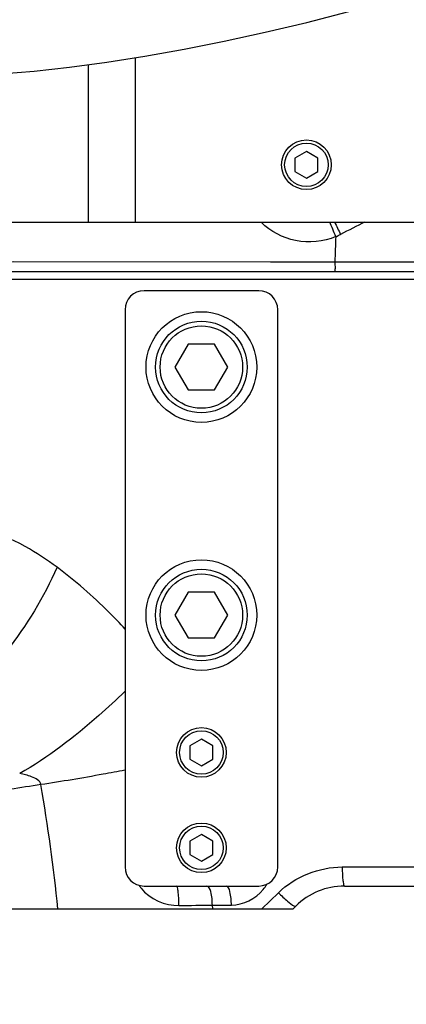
# Model space of a CAD drawing. Header units: millimetres. Extents: x 0 to 11890, y 0 to 8410.
# Tile 91 of 130: x 6419 to 6520, y 4562 to 4820. Entities that reach past the tile are written whole.
import ezdxf

# ---------------------------------------------------------------- set-up
doc = ezdxf.new("R2010")
doc.units = ezdxf.units.MM
doc.header["$LTSCALE"] = 653.95
doc.layers.get('0').update_dxf_attribs({"linetype": 'CONTINUOUS'})
for name, color, linetype in [('304103000010DXF_CONTINUOUS_LINE', 7, 'CONTINUOUS'), ('304103000011DXF_CONTINUOUS_LINE', 7, 'CONTINUOUS'), ('304104000090DXF_CONTINUOUS_LINE', 7, 'CONTINUOUS'), ('304104000091DXF_CONTINUOUS_LINE', 7, 'CONTINUOUS'), ('304105000085DXF_CONTINUOUS_LINE', 7, 'CONTINUOUS'), ('501023000074DXF_CONTINUOUS_LINE', 7, 'CONTINUOUS'), ('501023000084DXF_CONTINUOUS_LINE', 7, 'CONTINUOUS'), ('501023000270DXF_CONTINUOUS_LINE', 7, 'CONTINUOUS'), ('JISHUZILIAO_DXF_DIMENSION', 7, 'CONTINUOUS'), ('R12-1700-XIADXF_CONTINUOUS_LINE', 7, 'CONTINUOUS')]:
    doc.layers.add(name, color=color, linetype=linetype)
doc.styles.get("Standard").update_dxf_attribs({"font": 'txt', "width": 0.7})
doc.dimstyles.new('DIMSTYLE_14', dxfattribs={"dimtxt": 85, "dimasz": 60, "dimexe": 1, "dimexo": 0, "dimgap": 2.125, "dimtad": 1, "dimdsep": 46, "dimtxsty": 'Standard', "dimblk": '_FILLED', "dimblk1": '_FILLED', "dimblk2": '_FILLED', "dimcen": 0.09, "dimclrt": 5, "dimazin": 2, "dimtp": 0.8, "dimtm": 0.8, "dimtfac": 1, "dimtofl": 0, "dimtmove": 0, "dimatfit": 3, "dimldrblk": '_FILLED', "dimfxl": 1, "dimtolj": 1, "dimarcsym": 0})
doc.dimstyles.new('DIMSTYLE_15', dxfattribs={"dimtxt": 85, "dimasz": 60, "dimexe": 1, "dimexo": 0, "dimgap": 2.125, "dimtad": 1, "dimdsep": 46, "dimtxsty": 'Standard', "dimblk": '_FILLED', "dimblk1": '_FILLED', "dimblk2": '_FILLED', "dimcen": 0.09, "dimclrt": 5, "dimazin": 2, "dimtp": 1.2, "dimtm": 1.2, "dimtfac": 1, "dimtofl": 0, "dimtmove": 0, "dimatfit": 3, "dimldrblk": '_FILLED', "dimfxl": 1, "dimtolj": 1, "dimarcsym": 0})

# ---------------------------------------------------------------- blocks, each defined once
blk = doc.blocks.new('_FILLED')
at = {"color": 0, "linetype": 'ByBlock'}
blk.add_solid([(0, 0), (-1, 0.1667), (-1, -0.1667)], dxfattribs=at)
blk = doc.blocks.new('*D26')
at = {"layer": 'JISHUZILIAO_DXF_DIMENSION', "color": 2, "linetype": 'Continuous', "transparency": 16777216}
for p, q in [((6673.72, 5042.3), (6064.59, 5042.3)), ((6074.59, 5042.3), (6074.59, 4814.8)), ((6074.59, 4587.3), (6074.59, 4814.8)), ((6391.87, 4587.3), (6064.59, 4587.3))]:
    blk.add_line(p, q, dxfattribs=at)
at = {"layer": 'JISHUZILIAO_DXF_DIMENSION', "color": 2, "linetype": 'Continuous', "transparency": 16777216, "xscale": 60, "yscale": 60, "zscale": 60}
for p, rotation in [((6074.59, 5042.3), 90), ((6074.59, 4587.3), 270)]:
    blk.add_blockref('_FILLED', p, dxfattribs=dict(at, rotation=rotation))
blk = doc.blocks.new('*D29')
at = {"layer": 'JISHUZILIAO_DXF_DIMENSION', "color": 2, "linetype": 'Continuous', "transparency": 16777216}
for p, q in [((6852.12, 6104.3), (5782.02, 6104.3)), ((5792.02, 6104.3), (5792.02, 5345.8)), ((5792.02, 4587.3), (5792.02, 5345.8)), ((6391.87, 4587.3), (5782.02, 4587.3))]:
    blk.add_line(p, q, dxfattribs=at)
at = {"layer": 'JISHUZILIAO_DXF_DIMENSION', "color": 2, "linetype": 'Continuous', "transparency": 16777216, "xscale": 60, "yscale": 60, "zscale": 60}
for p, rotation in [((5792.02, 6104.3), 90), ((5792.02, 4587.3), 270)]:
    blk.add_blockref('_FILLED', p, dxfattribs=dict(at, rotation=rotation))

msp = doc.modelspace()

# ---------------------------------------------------------------- linework, layer by layer
at = {"color": 2, "linetype": 'Continuous'}
msp.add_arc((6713.715, 5042.3), 1602.087, 295, 180, dxfattribs=at)
at = {"layer": '304103000010DXF_CONTINUOUS_LINE', "color": 9, "linetype": 'Continuous'}
for p, q in [((6339.762, 4757.008), (6484.35, 4756.864)), ((6417.015, 4756.925), (6484.362, 4756.864)), ((6484.35, 4756.864), (6501.162, 4756.85))]:
    msp.add_line(p, q, dxfattribs=at)
at = {"layer": '304103000010DXF_CONTINUOUS_LINE', "color": 7, "linetype": 'Continuous'}
msp.add_line((6341.633, 4754.3), (6723.215, 4754.3), dxfattribs=at)
at = {"layer": '304103000010DXF_CONTINUOUS_LINE', "color": 9, "linetype": 'Continuous'}
for centre, radius, start, end in [((5793.943, 4478.121), 762.838, 21.967223, 22.277683), ((6723.973, 4876.418), 248.178, 206.0776, 206.91501), ((6494.367, 4780.279), 18.21, 292.7089, 297.15358)]:
    msp.add_arc(centre, radius, start, end, dxfattribs=at)
for points, knots in [([(6501.397, 4763.481), (6498.148, 4762.121), (6490.8, 4761.35), (6484.346, 4764.834), (6481.921, 4767.189)], [0, 0, 0, 0, 0.5102388, 1, 1, 1, 1]), ([(6501.162, 4756.85), (6501.141, 4756.265), (6501.298, 4755.674), (6501.126, 4754.3), (6501.4, 4754.3)], [0, 0, 0, 0, 0.6815138, 1, 1, 1, 1])]:
    msp.add_open_spline(points, degree=3, knots=knots, dxfattribs=at)
for points in [[(6508.975, 4767.301), (6506.875, 4766.227), (6504.776, 4765.152), (6502.677, 4764.076)], [(6501.397, 4763.481), (6501.318, 4761.27), (6501.239, 4759.06), (6501.162, 4756.85)], [(6501.162, 4756.85), (6510.356, 4756.842), (6519.549, 4756.832), (6528.743, 4756.819)]]:
    msp.add_open_spline(points, degree=3, dxfattribs=at)
at = {"layer": '304103000011DXF_CONTINUOUS_LINE', "color": 7, "linetype": 'Continuous'}
for p, q in [((6344.635, 4752.3), (6702.715, 4752.3)), ((6503.671, 4593.3), (6543.76, 4593.3)), ((6490.943, 4588.027), (6490.215, 4587.3)), ((6320.874, 4587.3), (6490.215, 4587.3))]:
    msp.add_line(p, q, dxfattribs=at)
at = {"layer": '304103000011DXF_CONTINUOUS_LINE', "color": 9, "linetype": 'Continuous'}
for p, q in [((6503.108, 4598.301), (6544.323, 4598.301)), ((6482.022, 4587.3), (6486.388, 4591.554)), ((6469.084, 4588.314), (6474.072, 4588.314)), ((6469.198, 4587.3), (6469.084, 4588.314))]:
    msp.add_line(p, q, dxfattribs=at)
for centre, radius, start, end in [((5957.369, 4539.586), 473.688, 5.78103, 9.75737), ((6458.71, 4599.083), 10.439, 212.72115, 217.66483), ((6473.75, 4599.207), 11.011, 321.64384, 330.2436)]:
    msp.add_arc(centre, radius, start, end, dxfattribs=at)
at = {"layer": '304103000011DXF_CONTINUOUS_LINE', "color": 7, "linetype": 'Continuous'}
msp.add_arc((6503.671, 4575.3), 18, 90, 135, dxfattribs=at)
at = {"layer": '304103000011DXF_CONTINUOUS_LINE', "color": 9, "linetype": 'Continuous'}
for points, knots in [([(6428.413, 4676.836), (6425.766, 4678.813), (6415.731, 4685.413), (6403.6, 4689.463), (6394.857, 4689.36)], [0, 0, 0, 0, 0.2742192, 1, 1, 1, 1]), ([(6428.413, 4676.836), (6424.949, 4668.998), (6416.496, 4654.965), (6404.862, 4643.189), (6398.457, 4638.97)], [0, 0, 0, 0, 0.5277111, 1, 1, 1, 1]), ([(6446.239, 4660.632), (6444.855, 4662.152), (6439.302, 4667.963), (6433.205, 4673.258), (6428.413, 4676.836)], [0, 0, 0, 0, 0.255809, 1, 1, 1, 1]), ([(6446.236, 4644.34), (6444.003, 4642.151), (6435.43, 4634.206), (6426.068, 4627.026), (6418.647, 4622.747)], [0, 0, 0, 0, 0.2674485, 1, 1, 1, 1]), ([(6424.205, 4619.865), (6424.004, 4620.909), (6421.642, 4622.102), (6419.702, 4622.548), (6418.647, 4622.747)], [0, 0, 0, 0, 0.497515, 1, 1, 1, 1]), ([(6446.211, 4623.65), (6444.305, 4623.286), (6436.988, 4621.922), (6429.647, 4620.684), (6424.205, 4619.865)], [0, 0, 0, 0, 0.2607029, 1, 1, 1, 1]), ([(6424.205, 4619.865), (6421.518, 4619.473), (6410.65, 4617.836), (6399.806, 4616.005), (6391.703, 4614.328)], [0, 0, 0, 0, 0.24707, 1, 1, 1, 1]), ([(6503.108, 4598.301), (6503.108, 4597.121), (6503.137, 4595.42), (6503.396, 4594.009), (6503.525, 4593.3), (6503.671, 4593.3)], [0, 0, 0, 0, 0.6972745, 0.9138335, 1, 1, 1, 1]), ([(6460.352, 4588.182), (6460.356, 4589.387), (6460.309, 4591.115), (6460.043, 4592.586), (6459.87, 4593.3), (6459.715, 4593.3)], [0, 0, 0, 0, 0.6936408, 0.9111203, 1, 1, 1, 1]), ([(6469.084, 4588.314), (6469.083, 4589.499), (6468.982, 4590.993), (6468.191, 4593.3), (6467.591, 4593.3)], [0, 0, 0, 0, 0.6637466, 1, 1, 1, 1]), ([(6474.072, 4588.314), (6474.071, 4589.497), (6473.957, 4590.933), (6473.297, 4593.3), (6472.715, 4593.3)], [0, 0, 0, 0, 0.6702917, 1, 1, 1, 1]), ([(6486.388, 4591.554), (6487.148, 4590.76), (6488.479, 4589.542), (6489.897, 4588.335), (6490.563, 4588.058)], [0, 0, 0, 0, 0.6038427, 1, 1, 1, 1]), ([(6490.563, 4588.058), (6490.64, 4588.027), (6490.759, 4587.978), (6490.909, 4587.993), (6490.943, 4588.027)], [0, 0, 0, 0, 0.6320266, 1, 1, 1, 1])]:
    msp.add_open_spline(points, degree=3, knots=knots, dxfattribs=at)
for points in [[(6486.388, 4591.554), (6490.693, 4595.748), (6497.098, 4598.301), (6503.108, 4598.301)], [(6450.447, 4592.705), (6452.664, 4589.831), (6456.723, 4588.127), (6460.352, 4588.182)], [(6474.072, 4588.314), (6477.156, 4588.315), (6480.47, 4589.956), (6482.384, 4592.374)], [(6460.352, 4588.182), (6463.262, 4588.225), (6466.173, 4588.269), (6469.084, 4588.314)]]:
    msp.add_open_spline(points, degree=3, dxfattribs=at)
at = {"layer": '304104000090DXF_CONTINUOUS_LINE', "color": 7, "linetype": 'Continuous'}
for centre in [(6466.215, 4729.3), (6466.215, 4664.3)]:
    msp.add_circle(centre, 14.5, dxfattribs=at)
at = {"layer": '304104000091DXF_CONTINUOUS_LINE', "color": 7, "linetype": 'Continuous'}
for p, q in [((6481.215, 4749.3), (6451.215, 4749.3)), ((6446.215, 4744.3), (6446.215, 4598.3)), ((6486.215, 4598.3), (6486.215, 4744.3)), ((6451.215, 4593.3), (6481.215, 4593.3))]:
    msp.add_line(p, q, dxfattribs=at)
for centre, start, end in [((6451.215, 4744.3), 90, 180), ((6481.215, 4744.3), 0, 90), ((6451.215, 4598.3), 180, 270), ((6481.215, 4598.3), 270, 360)]:
    msp.add_arc(centre, 5, start, end, dxfattribs=at)
at = {"layer": '304105000085DXF_CONTINUOUS_LINE', "color": 9, "linetype": 'Continuous'}
for p, q in [((6448.88, 4810.385), (6448.88, 4767.3)), ((6436.567, 4808.525), (6436.567, 4767.3))]:
    msp.add_line(p, q, dxfattribs=at)
at = {"layer": '304105000085DXF_CONTINUOUS_LINE', "color": 7, "linetype": 'Continuous'}
msp.add_line((6397.297, 4767.3), (6600.715, 4767.3), dxfattribs=at)
at = {"layer": '501023000074DXF_CONTINUOUS_LINE', "color": 7, "linetype": 'Continuous'}
for p, q in [((6466.215, 4631.764), (6463.215, 4630.032)), ((6469.215, 4630.032), (6466.215, 4631.764)), ((6463.215, 4630.032), (6463.215, 4626.567)), ((6469.215, 4626.567), (6469.215, 4630.032)), ((6463.215, 4626.567), (6466.215, 4624.835)), ((6466.215, 4624.835), (6469.215, 4626.567)), ((6466.215, 4606.764), (6463.215, 4605.032)), ((6469.215, 4605.032), (6466.215, 4606.764)), ((6463.215, 4605.032), (6463.215, 4601.567)), ((6469.215, 4601.567), (6469.215, 4605.032)), ((6463.215, 4601.567), (6466.215, 4599.835)), ((6466.215, 4599.835), (6469.215, 4601.567))]:
    msp.add_line(p, q, dxfattribs=at)
for centre in [(6466.215, 4628.3), (6466.215, 4603.3)]:
    msp.add_circle(centre, 6.5, dxfattribs=at)
at = {"layer": '501023000074DXF_CONTINUOUS_LINE', "color": 9, "linetype": 'Continuous'}
for centre in [(6466.215, 4628.3), (6466.215, 4603.3)]:
    msp.add_circle(centre, 5.7, dxfattribs=at)
at = {"layer": '501023000084DXF_CONTINUOUS_LINE', "color": 7, "linetype": 'Continuous'}
for p, q in [((6493.715, 4785.764), (6490.715, 4784.032)), ((6490.715, 4784.032), (6490.715, 4780.567)), ((6496.715, 4784.032), (6493.715, 4785.764)), ((6496.715, 4780.567), (6496.715, 4784.032)), ((6490.715, 4780.567), (6493.715, 4778.835)), ((6493.715, 4778.835), (6496.715, 4780.567))]:
    msp.add_line(p, q, dxfattribs=at)
msp.add_circle((6493.715, 4782.3), 6.5, dxfattribs=at)
at = {"layer": '501023000084DXF_CONTINUOUS_LINE', "color": 9, "linetype": 'Continuous'}
msp.add_circle((6493.715, 4782.3), 5.7, dxfattribs=at)
at = {"layer": '501023000270DXF_CONTINUOUS_LINE', "color": 7, "linetype": 'Continuous'}
for p, q in [((6462.751, 4735.3), (6459.287, 4729.3)), ((6469.68, 4735.3), (6462.751, 4735.3)), ((6473.144, 4729.3), (6469.68, 4735.3)), ((6459.287, 4729.3), (6462.751, 4723.3)), ((6469.68, 4723.3), (6473.144, 4729.3)), ((6462.751, 4723.3), (6469.68, 4723.3)), ((6462.751, 4670.3), (6459.287, 4664.3)), ((6469.68, 4670.3), (6462.751, 4670.3)), ((6473.144, 4664.3), (6469.68, 4670.3)), ((6459.287, 4664.3), (6462.751, 4658.3)), ((6469.68, 4658.3), (6473.144, 4664.3)), ((6462.751, 4658.3), (6469.68, 4658.3))]:
    msp.add_line(p, q, dxfattribs=at)
for centre in [(6466.215, 4729.3), (6466.215, 4664.3)]:
    msp.add_circle(centre, 12, dxfattribs=at)
at = {"layer": '501023000270DXF_CONTINUOUS_LINE', "color": 9, "linetype": 'Continuous'}
for centre in [(6466.215, 4729.3), (6466.215, 4664.3)]:
    msp.add_circle(centre, 10.8, dxfattribs=at)
at = {"layer": 'R12-1700-XIADXF_CONTINUOUS_LINE', "color": 7, "linetype": 'Continuous'}
msp.add_lwpolyline([(6362.539, 4826.754), (6362.228, 4825.208), (6362.623, 4819.619), (6365.211, 4814.683), (6369.061, 4811.261), (6373.371, 4809.114), (6378.133, 4807.68), (6383.613, 4806.663), (6389.967, 4806.002), (6397.165, 4805.694), (6405.08, 4805.733), (6413.518, 4806.117), (6422.412, 4806.836), (6431.721, 4807.862), (6441.422, 4809.19), (6451.442, 4810.795), (6461.709, 4812.643), (6472.212, 4814.729), (6482.919, 4817.05), (6493.808, 4819.618), (6504.856, 4822.458), (6516.011, 4825.603)], dxfattribs=at)

# ---------------------------------------------------------------- dimensions: what is measured, and where the dimension line sits
at = {"layer": 'JISHUZILIAO_DXF_DIMENSION', "color": 2, "linetype": 'Continuous'}
for base, p1, p2, angle, dimstyle, picture, middle in [((5792.022, 4587.3), (6852.124, 6104.3), (6391.868, 4587.3), 270, 'DIMSTYLE_15', '*D29', (5792.022, 5226.8)), ((6074.593, 5042.3), (6391.868, 4587.3), (6673.715, 5042.3), 90, 'DIMSTYLE_14', '*D26', (6074.593, 4725.55))]:
    dim = msp.add_linear_dim(base=base, p1=p1, p2=p2, angle=angle, dimstyle=dimstyle, dxfattribs=at)
    dim.commit()
    dim.dimension.update_dxf_attribs({"geometry": picture, "text_midpoint": middle, "dimtype": 160})

doc.saveas('drawing.dxf')
